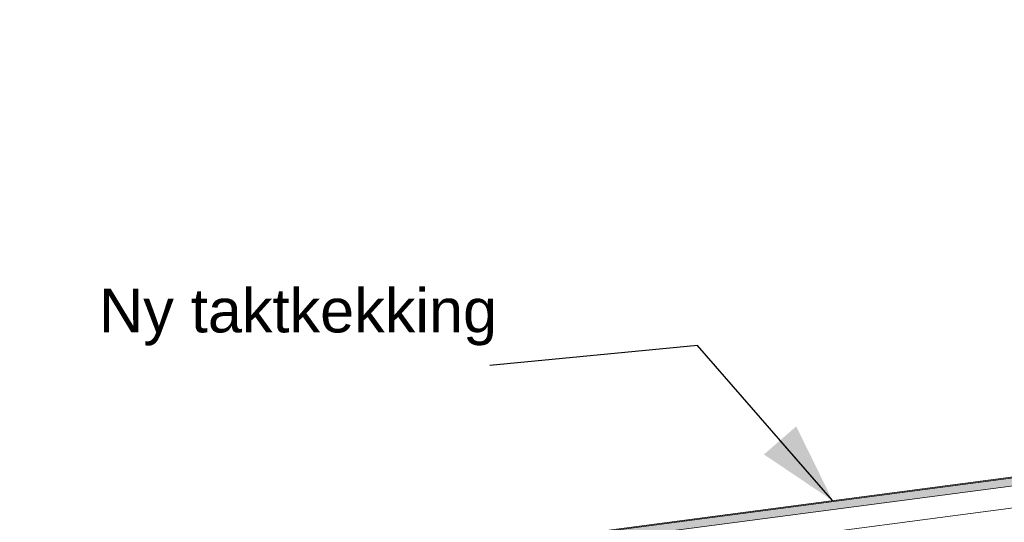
# Model space of a CAD drawing. Header units: millimetres. Extents: x -82116 to -57126, y -2070 to 21004.
# Tile 26 of 69: x -74340 to -72093, y 8251 to 9398. Entities that reach past the tile are written whole.
import ezdxf

# ---------------------------------------------------------------- set-up
doc = ezdxf.new("R2010")
doc.units = ezdxf.units.MM
doc.header["$LTSCALE"] = 0.5
doc.header["$MEASUREMENT"] = 0
doc.linetypes.add('PLINE', pattern=[0])
doc.layers.add('262- Taktekking (Skravur)(Nye konstruksjoner)', color=7, linetype='Continuous')
doc.layers.add('832- Tekst bygning(Nye konstruksjoner)', color=7, linetype='Continuous')
doc.layers.add('262- Taktekking(Nye konstruksjoner)', color=7, linetype='Continuous', lineweight=0)
doc.styles.add('GENERATED_STYLE_3', font='arial.ttf')
doc.dimstyles.new('GENERATED_STYLE__2', dxfattribs={"dimtxt": 0.18, "dimasz": 182.4, "dimexe": 0.18, "dimexo": 0.0625, "dimgap": 0, "dimtad": 0, "dimtih": 1, "dimtoh": 1, "dimdec": 4, "dimzin": 0, "dimdsep": 46, "dimcen": 0.09, "dimadec": 0, "dimazin": 0, "dimtfac": 1, "dimtdec": 4, "dimtmove": 0, "dimatfit": 3, "dimldrblk": 'ARROWHEAD_5', "dimfxl": 1, "dimtolj": 1, "dimtzin": 0, "dimarcsym": 0})

# ---------------------------------------------------------------- blocks, each defined once
blk = doc.blocks.new('ARROWHEAD_5')
at = {"linetype": 'Continuous'}
blk.add_hatch(color=256, dxfattribs=at).paths.add_polyline_path([(-1, 0.2679), (0, 0), (-1, -0.2679)])
blk.add_line((0, 0), (-1, 0), dxfattribs=at)

msp = doc.modelspace()

# ---------------------------------------------------------------- hatches: boundary and pattern name
at = {"layer": '262- Taktekking (Skravur)(Nye konstruksjoner)', "linetype": 'Continuous'}
msp.add_hatch(color=256, dxfattribs=at).paths.add_polyline_path([(-78118.2, 7556.5), (-64162.3, 9393.8), (-64163, 9395.7), (-64163, 9395.7), (-75268.2, 7933.7), (-78118.2, 7558.5)])
at = {"layer": '262- Taktekking(Nye konstruksjoner)', "linetype": 'Continuous'}
msp.add_hatch(color=256, dxfattribs=at).paths.add_polyline_path([(-78118.2, 7538.3), (-64143.2, 9378.2), (-64143.2, 9396.3), (-64162.3, 9393.8), (-64162.3, 9393.8), (-78118.2, 7556.5)])

# ---------------------------------------------------------------- linework, layer by layer
at = {"layer": '262- Taktekking(Nye konstruksjoner)', "linetype": 'PLINE'}
for p, q in [((-64143.2, 9398.3), (-78118.2, 7558.5)), ((-64143.2, 9396.3), (-78118.2, 7556.5)), ((-64143.2, 9378.2), (-78118.2, 7538.3)), ((-64143.2, 9327.7), (-78118.2, 7487.9))]:
    msp.add_line(p, q, dxfattribs=at)

# ---------------------------------------------------------------- texts
at = {"layer": '832- Tekst bygning(Nye konstruksjoner)', "linetype": 'Continuous', "insert": (-74159, 8654), "char_height": 100, "attachment_point": 7, "style": 'GENERATED_STYLE_3'}
msp.add_mtext('\\A1;{\\pql;\\fArial|b0|i0|c0|p0;\\W1.000000;Ny taktkekking}', dxfattribs=at)

# ---------------------------------------------------------------- leaders
at = {"layer": '832- Tekst bygning(Nye konstruksjoner)', "linetype": 'PLINE', "annotation_type": 0, "has_hookline": 1, "hookline_direction": 1, "text_width": 887.7}
msp.add_leader([(-72485.1, 8300.1), (-72793.6, 8654), (-73267.3, 8608.6)], dimstyle='GENERATED_STYLE__2', dxfattribs=at)

doc.saveas('drawing.dxf')
